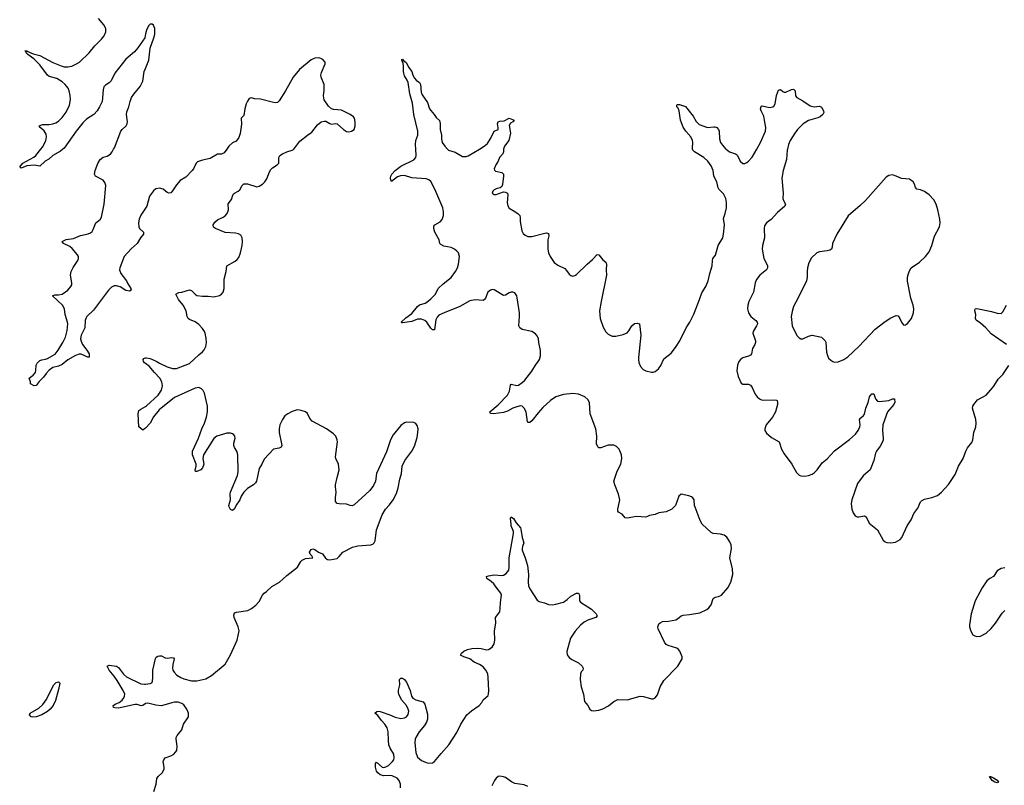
# Model space of a CAD drawing. Header units: inches. Extents: x 1682510 to 1839368, y 640758 to 791543.
# Tile 107 of 186: x 1768654 to 1779185, y 663197 to 671383. Entities that reach past the tile are written whole.
import ezdxf

# ---------------------------------------------------------------- set-up
doc = ezdxf.new("R2010")
doc.units = ezdxf.units.IN
doc.header["$MEASUREMENT"] = 0
for name, color, linetype in [('B7666', 7, 'Continuous'), ('B7667', 7, 'Continuous'), ('B7676', 7, 'Continuous'), ('B7677', 7, 'Continuous')]:
    doc.layers.add(name, color=color, linetype=linetype)

msp = doc.modelspace()

# ---------------------------------------------------------------- linework, layer by layer
at = {"layer": 'B7666', "color": 6, "elevation": 700}
for points in [[(1769115, 670000), (1769090, 669979), (1769009, 669931), (1768967, 669893), (1768928, 669870), (1768870, 669818), (1768810, 669829), (1768770, 669826), (1768730, 669819), (1768670, 669797), (1768654, 669810), (1768688, 669850), (1768806, 669914), (1768827, 669933), (1768881, 670000)], [(1770000, 669369), (1769948, 669292), (1769931, 669250), (1769924, 669210), (1769927, 669170), (1769937, 669150), (1769977, 669110), (1769978, 669090), (1769945, 669050), (1769910, 668990), (1769846, 668934), (1769773, 668850), (1769725, 668730), (1769722, 668710), (1769735, 668670), (1769798, 668590), (1769807, 668567), (1769843, 668510), (1769846, 668490), (1769830, 668480), (1769790, 668488), (1769730, 668526), (1769690, 668539), (1769664, 668536), (1769637, 668523), (1769603, 668490), (1769442, 668278), (1769372, 668210), (1769360, 668190), (1769354, 668166), (1769349, 668090), (1769313, 668010), (1769306, 667970), (1769310, 667947), (1769326, 667910), (1769373, 667850), (1769398, 667810), (1769398, 667782), (1769390, 667770), (1769310, 667806), (1769290, 667807), (1769250, 667793), (1769170, 667745), (1769110, 667695), (1769070, 667678), (1769010, 667663), (1768970, 667637), (1768938, 667602), (1768910, 667560), (1768864, 667516), (1768830, 667472), (1768808, 667468), (1768768, 667490), (1768769, 667510), (1768754, 667550), (1768799, 667581), (1768822, 667610), (1768828, 667632), (1768830, 667690), (1768840, 667710), (1768870, 667739), (1768890, 667748), (1768930, 667752), (1768950, 667759), (1769032, 667808), (1769067, 667850), (1769116, 667930), (1769143, 667990), (1769161, 668059), (1769168, 668130), (1769166, 668150), (1769142, 668230), (1769132, 668292), (1769111, 668331), (1769005, 668430), (1769030, 668443), (1769070, 668441), (1769110, 668450), (1769168, 668492), (1769202, 668530), (1769211, 668550), (1769212, 668568), (1769197, 668650), (1769203, 668690), (1769225, 668735), (1769277, 668810), (1769284, 668830), (1769284, 668850), (1769273, 668870), (1769216, 668936), (1769190, 668957), (1769122, 668990), (1769108, 669010), (1769150, 669033), (1769230, 669043), (1769303, 669077), (1769387, 669093), (1769410, 669103), (1769430, 669120), (1769441, 669139), (1769467, 669210), (1769514, 669246), (1769529, 669271), (1769556, 669410), (1769574, 669610), (1769564, 669644), (1769546, 669666), (1769465, 669710), (1769454, 669730), (1769460, 669770), (1769490, 669844), (1769515, 669890), (1769548, 669912), (1769590, 669925), (1769606, 669934), (1769628, 669952), (1769642, 669970), (1769659, 670000)], [(1770000, 667706), (1769990, 667713), (1769979, 667730), (1769976, 667750), (1769981, 667759), (1769990, 667766), (1770000, 667767)], [(1770000, 667017), (1769990, 667007), (1769970, 666996), (1769930, 667030), (1769922, 667170), (1769930, 667203), (1769950, 667219), (1770000, 667248)], [(1770000, 664071), (1769997, 664070), (1769970, 664050), (1769954, 664046), (1769910, 664060), (1769890, 664061), (1769710, 664023), (1769670, 664024), (1769656, 664030), (1769653, 664050), (1769682, 664070), (1769717, 664083), (1769751, 664109), (1769769, 664131), (1769776, 664150), (1769777, 664170), (1769762, 664210), (1769698, 664318), (1769665, 664365), (1769611, 664430), (1769590, 664470), (1769610, 664481), (1769690, 664471), (1769710, 664457), (1769766, 664386), (1769798, 664358), (1769950, 664282), (1769990, 664278), (1770000, 664279)]]:
    msp.add_lwpolyline(points, dxfattribs=at)
msp.add_lwpolyline([(1768790, 663924), (1768775, 663930), (1768759, 663950), (1768767, 663970), (1768857, 664023), (1768900, 664060), (1768936, 664110), (1769019, 664270), (1769044, 664296), (1769070, 664305), (1769082, 664290), (1769070, 664222), (1769037, 664103), (1769011, 664049), (1768980, 664010), (1768950, 663985), (1768890, 663950), (1768830, 663928)], close=True, dxfattribs=at)
at = {"layer": 'B7667', "color": 6, "elevation": 700}
for points in [[(1768881, 670000), (1768898, 670022), (1768932, 670088), (1768942, 670130), (1768938, 670158), (1768915, 670195), (1768872, 670230), (1768864, 670250), (1768897, 670263), (1768970, 670263), (1769010, 670269), (1769040, 670280), (1769070, 670298), (1769110, 670338), (1769150, 670395), (1769188, 670470), (1769199, 670530), (1769194, 670574), (1769182, 670622), (1769171, 670650), (1769142, 670690), (1769110, 670718), (1769050, 670753), (1768970, 670775), (1768950, 670789), (1768870, 670900), (1768804, 670964), (1768740, 671010), (1768725, 671030), (1768723, 671037), (1768728, 671048), (1768709, 671050), (1768730, 671050), (1768742, 671042), (1768799, 671019), (1768870, 671000), (1769010, 670926), (1769096, 670890), (1769130, 670881), (1769170, 670880), (1769210, 670887), (1769263, 670910), (1769293, 670930), (1769397, 671030), (1769456, 671104), (1769530, 671174), (1769557, 671210), (1769574, 671254), (1769574, 671290), (1769555, 671330), (1769497, 671397)], [(1770000, 671231), (1769991, 671190), (1769918, 671082), (1769881, 671039), (1769790, 670962), (1769670, 670810), (1769631, 670729), (1769610, 670708), (1769570, 670684), (1769554, 670666), (1769546, 670634), (1769535, 670510), (1769506, 670450), (1769481, 670410), (1769446, 670370), (1769370, 670320), (1769330, 670279), (1769257, 670190), (1769128, 670010), (1769115, 670000)], [(1769659, 670000), (1769667, 670013), (1769736, 670190), (1769750, 670210), (1769792, 670248), (1769803, 670270), (1769808, 670290), (1769797, 670370), (1769801, 670399), (1769820, 670450), (1769834, 670510), (1769851, 670550), (1769874, 670586), (1769941, 670670), (1769970, 670727), (1769987, 670830), (1770000, 670861)]]:
    msp.add_lwpolyline(points, dxfattribs=at)
at = {"layer": 'B7676', "color": 6}
for points, elevation in [([(1770000, 667767), (1770010, 667768), (1770050, 667761), (1770113, 667733), (1770150, 667710), (1770231, 667671), (1770290, 667653), (1770330, 667655), (1770472, 667708), (1770570, 667800), (1770610, 667832), (1770627, 667853), (1770645, 667890), (1770651, 667930), (1770647, 667973), (1770639, 668030), (1770630, 668050), (1770610, 668082), (1770570, 668126), (1770530, 668152), (1770470, 668177), (1770455, 668190), (1770446, 668210), (1770436, 668270), (1770402, 668330), (1770353, 668390), (1770325, 668450), (1770355, 668465), (1770390, 668469), (1770470, 668495), (1770490, 668489), (1770530, 668449), (1770550, 668436), (1770610, 668427), (1770670, 668428), (1770730, 668420), (1770790, 668435), (1770813, 668447), (1770831, 668469), (1770840, 668510), (1770841, 668610), (1770863, 668690), (1770870, 668750), (1770959, 668801), (1770980, 668820), (1770998, 668842), (1771017, 668890), (1771034, 668970), (1771038, 669010), (1771035, 669050), (1771019, 669079), (1770995, 669095), (1770961, 669101), (1770850, 669108), (1770749, 669149), (1770726, 669166), (1770724, 669190), (1770742, 669218), (1770770, 669245), (1770830, 669273), (1770850, 669286), (1770872, 669310), (1770888, 669350), (1770885, 669415), (1770919, 669461), (1770933, 669507), (1770940, 669520), (1770950, 669530), (1770990, 669549), (1771010, 669565), (1771035, 669610), (1771053, 669627), (1771090, 669628), (1771190, 669596), (1771217, 669603), (1771250, 669625), (1771277, 669650), (1771298, 669682), (1771325, 669755), (1771339, 669781), (1771359, 669801), (1771409, 669831), (1771425, 669850), (1771427, 669910), (1771436, 669930), (1771464, 669950), (1771510, 669972), (1771570, 669988), (1771584, 669996), (1771586, 670000)], 700), ([(1770868, 670000), (1770841, 669959), (1770813, 669947), (1770770, 669945), (1770690, 669900), (1770610, 669883), (1770555, 669865), (1770542, 669850), (1770514, 669790), (1770498, 669770), (1770430, 669701), (1770370, 669664), (1770330, 669617), (1770290, 669553), (1770270, 669531), (1770248, 669528), (1770230, 669537), (1770190, 669571), (1770150, 669583), (1770110, 669574), (1770086, 669554), (1770044, 669496), (1770014, 669390), (1770000, 669369)], 700), ([(1772728, 663170), (1772726, 663210), (1772714, 663250), (1772690, 663274), (1772638, 663298), (1772610, 663302), (1772550, 663297), (1772511, 663310), (1772486, 663330), (1772470, 663350), (1772460, 663390), (1772460, 663430), (1772470, 663443), (1772530, 663391), (1772550, 663388), (1772570, 663393), (1772598, 663410), (1772640, 663450), (1772655, 663470), (1772661, 663490), (1772654, 663530), (1772616, 663596), (1772604, 663630), (1772597, 663677), (1772594, 663770), (1772584, 663810), (1772561, 663850), (1772523, 663890), (1772483, 663943), (1772454, 663970), (1772473, 663987), (1772490, 663990), (1772510, 663986), (1772612, 663952), (1772670, 663926), (1772730, 663912), (1772770, 663918), (1772790, 663928), (1772810, 663953), (1772815, 663990), (1772810, 664013), (1772790, 664050), (1772739, 664110), (1772711, 664170), (1772705, 664190), (1772706, 664214), (1772719, 664270), (1772718, 664330), (1772730, 664344), (1772750, 664341), (1772770, 664328), (1772790, 664301), (1772829, 664210), (1772845, 664150), (1772860, 664130), (1772890, 664111), (1772969, 664089), (1772986, 664066), (1773017, 663957), (1773015, 663905), (1773006, 663874), (1772985, 663835), (1772928, 663770), (1772890, 663710), (1772883, 663690), (1772879, 663650), (1772890, 663547), (1772910, 663498), (1772950, 663464), (1773001, 663441), (1773030, 663434), (1773070, 663437), (1773090, 663450), (1773161, 663539), (1773245, 663630), (1773330, 663760), (1773373, 663850), (1773435, 663950), (1773486, 663994), (1773570, 664050), (1773598, 664082), (1773612, 664110), (1773664, 664156), (1773670, 664170), (1773672, 664210), (1773666, 664350), (1773660, 664390), (1773641, 664430), (1773610, 664465), (1773571, 664490), (1773515, 664515), (1773469, 664549), (1773404, 664570), (1773370, 664590), (1773379, 664610), (1773404, 664630), (1773445, 664650), (1773490, 664661), (1773550, 664664), (1773590, 664660), (1773632, 664648), (1773650, 664646), (1773670, 664650), (1773706, 664674), (1773730, 664710), (1773737, 664750), (1773733, 664850), (1773747, 664930), (1773742, 664990), (1773788, 665052), (1773794, 665086), (1773796, 665150), (1773809, 665230), (1773801, 665250), (1773760, 665300), (1773726, 665350), (1773697, 665377), (1773652, 665410), (1773646, 665430), (1773670, 665438), (1773730, 665446), (1773810, 665439), (1773830, 665443), (1773859, 665461), (1773884, 665496), (1773891, 665529), (1773891, 665630), (1773936, 665890), (1773936, 665910), (1773912, 665970), (1773909, 665990), (1773904, 666050), (1773910, 666067), (1773937, 666050), (1773965, 666005), (1774009, 665950), (1774015, 665935), (1774027, 665847), (1774045, 665790), (1774031, 665750), (1774028, 665730), (1774030, 665710), (1774061, 665630), (1774086, 665546), (1774096, 665450), (1774092, 665370), (1774095, 665330), (1774110, 665298), (1774190, 665176), (1774210, 665162), (1774269, 665149), (1774310, 665132), (1774350, 665126), (1774390, 665133), (1774470, 665157), (1774510, 665184), (1774550, 665220), (1774610, 665250), (1774630, 665252), (1774641, 665230), (1774643, 665170), (1774654, 665154), (1774770, 665080), (1774821, 665030), (1774832, 665010), (1774816, 664990), (1774730, 664962), (1774690, 664941), (1774654, 664910), (1774594, 664846), (1774546, 664770), (1774507, 664627), (1774511, 664591), (1774530, 664564), (1774561, 664541), (1774630, 664507), (1774670, 664470), (1774680, 664450), (1774676, 664430), (1774660, 664410), (1774653, 664390), (1774647, 664330), (1774659, 664250), (1774685, 664170), (1774695, 664095), (1774732, 664050), (1774753, 664010), (1774770, 663998), (1774790, 663992), (1774850, 663999), (1774890, 664014), (1774952, 664048), (1775010, 664095), (1775050, 664113), (1775150, 664110), (1775290, 664149), (1775327, 664147), (1775410, 664122), (1775430, 664123), (1775450, 664133), (1775475, 664165), (1775504, 664250), (1775543, 664317), (1775694, 664470), (1775741, 664550), (1775738, 664570), (1775716, 664630), (1775702, 664650), (1775682, 664662), (1775590, 664692), (1775570, 664704), (1775550, 664726), (1775483, 664870), (1775480, 664890), (1775490, 664924), (1775504, 664936), (1775530, 664947), (1775592, 664952), (1775672, 664968), (1775690, 664977), (1775730, 665010), (1775750, 665018), (1775818, 665022), (1775930, 665043), (1776002, 665078), (1776024, 665096), (1776050, 665127), (1776070, 665196), (1776091, 665209), (1776130, 665216), (1776159, 665230), (1776227, 665310), (1776261, 665370), (1776282, 665450), (1776278, 665510), (1776251, 665630), (1776269, 665730), (1776263, 665770), (1776250, 665799), (1776216, 665850), (1776190, 665870), (1776150, 665883), (1776070, 665890), (1776050, 665899), (1775955, 665990), (1775932, 666030), (1775880, 666170), (1775873, 666190), (1775867, 666250), (1775855, 666270), (1775841, 666281), (1775812, 666292), (1775730, 666309), (1775705, 666290), (1775670, 666190), (1775630, 666150), (1775570, 666121), (1775490, 666110), (1775450, 666093), (1775390, 666082), (1775370, 666070), (1775350, 666064), (1775250, 666070), (1775150, 666052), (1775130, 666058), (1775097, 666097), (1775059, 666119), (1775052, 666130), (1775050, 666150), (1775071, 666230), (1775072, 666250), (1775059, 666310), (1775018, 666410), (1775010, 666450), (1775045, 666555), (1775084, 666630), (1775096, 666690), (1775092, 666730), (1775067, 666790), (1775039, 666819), (1775010, 666834), (1774950, 666833), (1774870, 666805), (1774850, 666807), (1774836, 666816), (1774824, 666850), (1774828, 666930), (1774818, 667010), (1774755, 667170), (1774748, 667290), (1774730, 667323), (1774699, 667350), (1774630, 667380), (1774570, 667388), (1774470, 667375), (1774390, 667350), (1774330, 667313), (1774250, 667236), (1774199, 667181), (1774130, 667094), (1774110, 667078), (1774090, 667076), (1774085, 667085), (1774070, 667190), (1774051, 667231), (1774030, 667251), (1774010, 667254), (1773970, 667245), (1773930, 667229), (1773870, 667197), (1773830, 667185), (1773722, 667170), (1773690, 667173), (1773681, 667190), (1773773, 667267), (1773871, 667370), (1773892, 667410), (1773904, 667476), (1773910, 667486), (1773970, 667471), (1773990, 667477), (1774030, 667504), (1774057, 667530), (1774130, 667624), (1774170, 667690), (1774200, 667730), (1774212, 667750), (1774224, 667790), (1774225, 667845), (1774205, 667930), (1774204, 667970), (1774190, 668003), (1774170, 668023), (1774130, 668050), (1774030, 668071), (1774003, 668090), (1773993, 668110), (1774001, 668210), (1774000, 668250), (1773976, 668410), (1773970, 668432), (1773950, 668462), (1773930, 668471), (1773910, 668471), (1773890, 668464), (1773850, 668438), (1773830, 668436), (1773730, 668496), (1773710, 668497), (1773688, 668492), (1773661, 668470), (1773635, 668405), (1773627, 668393), (1773610, 668382), (1773527, 668387), (1773470, 668376), (1773363, 668317), (1773193, 668250), (1773137, 668223), (1773118, 668202), (1773105, 668175), (1773090, 668068), (1773070, 668067), (1773050, 668086), (1773009, 668150), (1772988, 668168), (1772950, 668182), (1772910, 668182), (1772850, 668158), (1772750, 668141), (1772741, 668141), (1772734, 668150), (1772784, 668196), (1772850, 668241), (1772910, 668317), (1772930, 668336), (1772990, 668354), (1773010, 668364), (1773050, 668397), (1773100, 668450), (1773131, 668510), (1773182, 668558), (1773270, 668628), (1773316, 668690), (1773337, 668730), (1773348, 668770), (1773358, 668850), (1773348, 668890), (1773331, 668910), (1773304, 668930), (1773270, 668946), (1773190, 668963), (1773159, 668979), (1773148, 668990), (1773139, 669030), (1773095, 669110), (1773084, 669150), (1773085, 669175), (1773095, 669190), (1773150, 669222), (1773173, 669247), (1773187, 669290), (1773188, 669330), (1773179, 669370), (1773148, 669448), (1773095, 669570), (1773050, 669652), (1773030, 669671), (1773002, 669682), (1772850, 669691), (1772770, 669717), (1772726, 669714), (1772696, 669704), (1772630, 669655), (1772622, 669670), (1772619, 669690), (1772624, 669710), (1772635, 669730), (1772670, 669770), (1772730, 669817), (1772870, 669884), (1772890, 669910), (1772895, 669930), (1772891, 670000)], 600), ([(1773229, 670000), (1773239, 669990), (1773310, 669968), (1773390, 669921), (1773430, 669921), (1773450, 669927), (1773572, 670000)], 600), ([(1773830, 670000), (1773828, 669970), (1773822, 669950), (1773787, 669910), (1773771, 669869), (1773745, 669830), (1773729, 669790), (1773733, 669773), (1773744, 669764), (1773810, 669750), (1773828, 669730), (1773830, 669710), (1773819, 669621), (1773810, 669601), (1773793, 669587), (1773750, 669575), (1773730, 669564), (1773714, 669550), (1773708, 669530), (1773730, 669516), (1773750, 669515), (1773830, 669542), (1773850, 669539), (1773870, 669530), (1773876, 669510), (1773867, 669430), (1773874, 669394), (1773888, 669368), (1773950, 669334), (1773987, 669307), (1774003, 669290), (1774008, 669270), (1774007, 669227), (1774026, 669126), (1774039, 669099), (1774060, 669080), (1774090, 669066), (1774130, 669065), (1774270, 669100), (1774290, 669103), (1774310, 669097), (1774313, 669073), (1774303, 669030), (1774302, 668930), (1774309, 668890), (1774327, 668850), (1774370, 668786), (1774410, 668759), (1774483, 668723), (1774503, 668703), (1774530, 668664), (1774550, 668647), (1774570, 668642), (1774590, 668647), (1774610, 668659), (1774723, 668770), (1774781, 668819), (1774830, 668871), (1774850, 668868), (1774890, 668817), (1774925, 668790), (1774932, 668770), (1774926, 668710), (1774930, 668650), (1774872, 668370), (1774855, 668270), (1774864, 668190), (1774896, 668096), (1774925, 668045), (1774950, 668020), (1774990, 668001), (1775030, 667998), (1775110, 668016), (1775150, 668034), (1775170, 668057), (1775203, 668110), (1775230, 668134), (1775259, 668139), (1775285, 668130), (1775296, 668010), (1775272, 667770), (1775271, 667750), (1775278, 667718), (1775295, 667675), (1775323, 667643), (1775350, 667628), (1775410, 667613), (1775430, 667613), (1775450, 667620), (1775485, 667650), (1775510, 667686), (1775544, 667756), (1775621, 667819), (1775670, 667878), (1775713, 667950), (1775784, 668090), (1775822, 668150), (1775864, 668236), (1775926, 668390), (1775950, 668462), (1775993, 668530), (1776018, 668590), (1776035, 668670), (1776062, 668750), (1776063, 668810), (1776069, 668830), (1776095, 668865), (1776124, 668970), (1776174, 669050), (1776182, 669090), (1776191, 669190), (1776182, 669258), (1776201, 669310), (1776214, 669370), (1776215, 669430), (1776208, 669470), (1776182, 669522), (1776131, 669570), (1776124, 669584), (1776109, 669650), (1776077, 669710), (1776072, 669770), (1776050, 669822), (1776013, 669870), (1775970, 669910), (1775870, 669970), (1775853, 669990), (1775851, 670000)], 600), ([(1776208, 670000), (1776210, 669998), (1776245, 669970), (1776309, 669949), (1776321, 669941), (1776333, 669930), (1776361, 669870), (1776390, 669846), (1776410, 669846), (1776430, 669856), (1776450, 669870), (1776490, 669915), (1776539, 670000)], 600), ([(1776867, 670000), (1776864, 669990), (1776856, 669890), (1776819, 669770), (1776806, 669690), (1776819, 669530), (1776815, 669470), (1776822, 669450), (1776845, 669410), (1776839, 669390), (1776759, 669321), (1776690, 669247), (1776641, 669210), (1776620, 669180), (1776616, 669150), (1776620, 669050), (1776598, 668970), (1776597, 668930), (1776612, 668830), (1776644, 668770), (1776652, 668750), (1776652, 668730), (1776642, 668710), (1776570, 668650), (1776533, 668607), (1776519, 668570), (1776503, 668470), (1776454, 668370), (1776441, 668330), (1776438, 668290), (1776449, 668249), (1776475, 668210), (1776528, 668168), (1776543, 668150), (1776545, 668130), (1776536, 668110), (1776498, 668050), (1776497, 668030), (1776523, 667950), (1776524, 667930), (1776518, 667910), (1776493, 667867), (1776480, 667810), (1776470, 667797), (1776450, 667784), (1776390, 667769), (1776366, 667754), (1776346, 667730), (1776331, 667690), (1776326, 667630), (1776340, 667570), (1776370, 667496), (1776390, 667486), (1776450, 667486), (1776470, 667475), (1776488, 667450), (1776519, 667379), (1776543, 667350), (1776566, 667330), (1776590, 667319), (1776614, 667314), (1776730, 667318), (1776750, 667316), (1776756, 667310), (1776761, 667290), (1776759, 667270), (1776739, 667190), (1776707, 667133), (1776639, 667050), (1776624, 667010), (1776625, 666990), (1776642, 666962), (1776695, 666915), (1776776, 666870), (1776803, 666790), (1776830, 666741), (1776911, 666630), (1776962, 666542), (1776990, 666514), (1777010, 666505), (1777050, 666503), (1777090, 666508), (1777130, 666525), (1777150, 666538), (1777184, 666570), (1777236, 666644), (1777292, 666688), (1777368, 666772), (1777530, 666894), (1777592, 666950), (1777621, 666990), (1777640, 667030), (1777643, 667050), (1777638, 667110), (1777650, 667127), (1777681, 667150), (1777690, 667165), (1777703, 667230), (1777729, 667290), (1777744, 667350), (1777750, 667363), (1777770, 667382), (1777790, 667382), (1777809, 667329), (1777830, 667304), (1777850, 667301), (1777950, 667310), (1777990, 667328), (1778011, 667331), (1778013, 667293), (1778005, 667270), (1777936, 667190), (1777885, 667050), (1777881, 666990), (1777890, 666910), (1777890, 666890), (1777883, 666870), (1777858, 666822), (1777818, 666770), (1777808, 666750), (1777790, 666670), (1777750, 666571), (1777675, 666505), (1777616, 666424), (1777553, 666250), (1777546, 666210), (1777555, 666150), (1777570, 666109), (1777590, 666077), (1777610, 666067), (1777630, 666066), (1777690, 666080), (1777709, 666069), (1777741, 666001), (1777830, 665930), (1777890, 665820), (1777910, 665801), (1777930, 665793), (1777971, 665789), (1778022, 665798), (1778070, 665826), (1778090, 665847), (1778148, 665970), (1778190, 666034), (1778218, 666102), (1778260, 666160), (1778290, 666229), (1778300, 666240), (1778330, 666258), (1778410, 666274), (1778470, 666297), (1778515, 666330), (1778588, 666412), (1778658, 666522), (1778696, 666610), (1778744, 666690), (1778773, 666770), (1778790, 666804), (1778837, 666863), (1778849, 666890), (1778859, 666970), (1778880, 667030), (1778886, 667070), (1778880, 667110), (1778846, 667230), (1778849, 667251), (1778859, 667270), (1778900, 667320), (1778990, 667369), (1779039, 667421), (1779074, 667466), (1779119, 667541), (1779170, 667590), (1779235, 667685)], 600), ([(1779210, 667911), (1779043, 668023), (1778989, 668089), (1778930, 668140), (1778883, 668170), (1778878, 668190), (1778882, 668230), (1778870, 668270), (1778872, 668290), (1778890, 668297), (1779050, 668264), (1779110, 668245), (1779150, 668242), (1779170, 668259), (1779208, 668330)], 600), ([(1770000, 667248), (1770010, 667254), (1770134, 667370), (1770151, 667390), (1770170, 667423), (1770180, 667470), (1770173, 667510), (1770152, 667550), (1770095, 667610), (1770038, 667678), (1770000, 667706)], 700), ([(1770000, 664279), (1770050, 664284), (1770066, 664294), (1770075, 664310), (1770079, 664350), (1770078, 664430), (1770107, 664553), (1770114, 664566), (1770130, 664577), (1770150, 664582), (1770170, 664581), (1770210, 664560), (1770230, 664555), (1770282, 664562), (1770299, 664559), (1770308, 664550), (1770292, 664490), (1770289, 664450), (1770293, 664430), (1770307, 664407), (1770336, 664376), (1770376, 664350), (1770410, 664335), (1770490, 664315), (1770550, 664315), (1770645, 664335), (1770706, 664370), (1770850, 664493), (1770907, 664593), (1770980, 664750), (1771001, 664850), (1770992, 664890), (1770948, 664990), (1770944, 665016), (1770950, 665040), (1770972, 665048), (1771093, 665067), (1771132, 665088), (1771178, 665122), (1771217, 665163), (1771251, 665230), (1771268, 665250), (1771295, 665270), (1771350, 665323), (1771432, 665368), (1771510, 665441), (1771626, 665530), (1771662, 665590), (1771676, 665604), (1771710, 665622), (1771789, 665630), (1771779, 665650), (1771760, 665670), (1771753, 665690), (1771770, 665718), (1771790, 665726), (1771810, 665717), (1771850, 665690), (1771891, 665671), (1771926, 665626), (1771948, 665610), (1771970, 665607), (1772050, 665624), (1772070, 665642), (1772110, 665691), (1772215, 665745), (1772270, 665759), (1772410, 665768), (1772430, 665776), (1772444, 665790), (1772455, 665810), (1772470, 665930), (1772531, 666090), (1772567, 666150), (1772610, 666197), (1772649, 666250), (1772684, 666316), (1772703, 666377), (1772719, 666470), (1772736, 666530), (1772745, 666610), (1772772, 666670), (1772849, 666771), (1772876, 666824), (1772904, 666916), (1772914, 666970), (1772915, 667010), (1772905, 667045), (1772890, 667065), (1772870, 667076), (1772790, 667079), (1772770, 667073), (1772730, 667045), (1772650, 666943), (1772619, 666890), (1772576, 666764), (1772470, 666530), (1772461, 666450), (1772437, 666403), (1772399, 666350), (1772230, 666196), (1772210, 666187), (1772190, 666188), (1772150, 666203), (1772070, 666205), (1772050, 666210), (1772033, 666233), (1772032, 666270), (1772040, 666330), (1772031, 666390), (1772032, 666410), (1772049, 666490), (1772072, 666570), (1772064, 666630), (1772036, 666690), (1772033, 666710), (1772052, 666870), (1772050, 666892), (1772034, 666930), (1772010, 666956), (1771936, 667010), (1771784, 667090), (1771758, 667118), (1771733, 667173), (1771712, 667190), (1771666, 667206), (1771630, 667211), (1771610, 667209), (1771570, 667193), (1771523, 667170), (1771490, 667146), (1771464, 667110), (1771437, 667050), (1771429, 667010), (1771430, 666970), (1771456, 666850), (1771458, 666830), (1771450, 666811), (1771430, 666803), (1771369, 666791), (1771270, 666686), (1771245, 666630), (1771217, 666583), (1771186, 666450), (1771177, 666430), (1771155, 666410), (1771090, 666370), (1771052, 666330), (1771023, 666290), (1771009, 666250), (1770968, 666192), (1770950, 666155), (1770930, 666134), (1770910, 666145), (1770893, 666173), (1770892, 666190), (1770908, 666250), (1770905, 666310), (1770910, 666333), (1770984, 666510), (1770991, 666550), (1770987, 666730), (1770975, 666770), (1770953, 666810), (1770946, 666830), (1770946, 666854), (1770960, 666910), (1770955, 666930), (1770944, 666944), (1770930, 666956), (1770910, 666963), (1770870, 666962), (1770762, 666930), (1770730, 666907), (1770621, 666730), (1770613, 666690), (1770622, 666630), (1770610, 666591), (1770590, 666570), (1770550, 666552), (1770534, 666554), (1770532, 666570), (1770540, 666610), (1770540, 666630), (1770504, 666730), (1770503, 666770), (1770568, 666910), (1770603, 667010), (1770632, 667070), (1770652, 667132), (1770663, 667190), (1770661, 667250), (1770629, 667389), (1770617, 667417), (1770598, 667438), (1770570, 667450), (1770530, 667445), (1770310, 667344), (1770147, 667213), (1770084, 667136), (1770049, 667070), (1770000, 667017)], 700), ([(1779190, 665522), (1779150, 665516), (1779109, 665491), (1779071, 665429), (1779030, 665408), (1778998, 665382), (1778948, 665310), (1778874, 665170), (1778830, 665032), (1778813, 664913), (1778814, 664890), (1778826, 664846), (1778847, 664807), (1778870, 664795), (1778890, 664790), (1778930, 664793), (1778990, 664825), (1779046, 664874), (1779090, 664930), (1779162, 665038), (1779190, 665068)], 600), ([(1770087, 663130), (1770112, 663208), (1770122, 663270), (1770136, 663290), (1770178, 663330), (1770198, 663370), (1770199, 663390), (1770190, 663450), (1770196, 663470), (1770211, 663490), (1770270, 663512), (1770302, 663530), (1770322, 663550), (1770334, 663570), (1770337, 663617), (1770326, 663690), (1770329, 663710), (1770339, 663730), (1770390, 663790), (1770407, 663850), (1770458, 663930), (1770460, 663970), (1770443, 664010), (1770410, 664056), (1770390, 664072), (1770350, 664086), (1770310, 664086), (1770280, 664080), (1770170, 664046), (1770110, 664053), (1770025, 664075), (1770000, 664071)], 700), ([(1774090, 663185), (1774050, 663201), (1773950, 663218), (1773915, 663235), (1773850, 663279), (1773830, 663287), (1773790, 663295), (1773771, 663290), (1773750, 663273), (1773733, 663250), (1773703, 663190)], 600)]:
    msp.add_lwpolyline(points, dxfattribs=dict(at, elevation=elevation))
for points, elevation in [([(1777990, 669723), (1777950, 669719), (1777921, 669699), (1777700, 669450), (1777644, 669396), (1777514, 669286), (1777393, 669090), (1777348, 668992), (1777343, 668950), (1777337, 668930), (1777320, 668920), (1777290, 668911), (1777210, 668901), (1777181, 668890), (1777123, 668837), (1777095, 668785), (1777080, 668730), (1777076, 668690), (1777076, 668630), (1777068, 668592), (1776982, 668410), (1776930, 668315), (1776915, 668265), (1776907, 668210), (1776918, 668110), (1776930, 668079), (1776970, 668004), (1776990, 667980), (1777010, 667970), (1777030, 667972), (1777090, 668001), (1777130, 668010), (1777230, 667989), (1777269, 667950), (1777276, 667936), (1777282, 667830), (1777293, 667793), (1777306, 667766), (1777330, 667742), (1777350, 667729), (1777370, 667723), (1777410, 667725), (1777470, 667749), (1777510, 667779), (1777630, 667888), (1777805, 668075), (1777910, 668155), (1777970, 668195), (1778030, 668222), (1778050, 668218), (1778069, 668190), (1778090, 668143), (1778110, 668118), (1778130, 668122), (1778150, 668135), (1778193, 668190), (1778213, 668250), (1778218, 668290), (1778212, 668330), (1778186, 668406), (1778149, 668589), (1778149, 668630), (1778159, 668670), (1778174, 668706), (1778190, 668730), (1778279, 668790), (1778341, 668850), (1778380, 668900), (1778411, 668970), (1778438, 669070), (1778491, 669169), (1778499, 669210), (1778497, 669250), (1778476, 669350), (1778456, 669410), (1778430, 669456), (1778380, 669510), (1778330, 669545), (1778290, 669565), (1778250, 669572), (1778235, 669590), (1778225, 669625), (1778210, 669650), (1778170, 669679), (1778086, 669686), (1778030, 669712)], 700), ([(1779042, 663282), (1779050, 663287), (1779070, 663278), (1779110, 663252), (1779122, 663230), (1779110, 663222), (1779084, 663230), (1779057, 663250), (1779028, 663292), (1779042, 663290)], 500)]:
    msp.add_lwpolyline(points, close=True, dxfattribs=dict(at, elevation=elevation))
at = {"layer": 'B7677', "color": 6}
for points, elevation in [([(1770000, 670861), (1770037, 670950), (1770050, 671078), (1770089, 671190), (1770098, 671230), (1770098, 671290), (1770085, 671325), (1770070, 671335), (1770050, 671335), (1770030, 671318), (1770009, 671270), (1770000, 671231)], 700), ([(1771586, 670000), (1771650, 670086), (1771731, 670149), (1771779, 670181), (1771841, 670259), (1771880, 670290), (1771910, 670300), (1771930, 670299), (1771970, 670273), (1771990, 670265), (1772030, 670272), (1772050, 670270), (1772118, 670210), (1772150, 670189), (1772170, 670186), (1772202, 670190), (1772231, 670210), (1772243, 670250), (1772242, 670290), (1772236, 670330), (1772225, 670345), (1772190, 670368), (1772096, 670416), (1772010, 670422), (1771990, 670430), (1771958, 670458), (1771910, 670526), (1771903, 670570), (1771912, 670630), (1771910, 670690), (1771879, 670770), (1771876, 670790), (1771882, 670818), (1771920, 670910), (1771920, 670930), (1771898, 670958), (1771875, 670970), (1771854, 670974), (1771810, 670971), (1771770, 670955), (1771648, 670852), (1771578, 670770), (1771498, 670622), (1771430, 670517), (1771410, 670499), (1771390, 670494), (1771370, 670497), (1771230, 670533), (1771170, 670537), (1771130, 670547), (1771110, 670542), (1771090, 670512), (1771077, 670483), (1771062, 670430), (1771050, 670359), (1771022, 670330), (1771026, 670266), (1771012, 670168), (1770998, 670122), (1770970, 670084), (1770930, 670066), (1770890, 670031), (1770868, 670000)], 700), ([(1772891, 670000), (1772888, 670050), (1772892, 670090), (1772912, 670150), (1772912, 670190), (1772870, 670370), (1772855, 670490), (1772827, 670590), (1772808, 670710), (1772798, 670738), (1772770, 670783), (1772762, 670810), (1772758, 670830), (1772760, 670890), (1772756, 670916), (1772741, 670950), (1772743, 670957), (1772750, 670961), (1772761, 670941), (1772770, 670939), (1772790, 670923), (1772814, 670874), (1772849, 670830), (1772859, 670790), (1772877, 670757), (1772896, 670736), (1772932, 670710), (1772940, 670690), (1772949, 670610), (1772960, 670580), (1773017, 670497), (1773039, 670430), (1773050, 670412), (1773087, 670370), (1773110, 670337), (1773145, 670305), (1773152, 670272), (1773150, 670210), (1773167, 670150), (1773166, 670106), (1773171, 670071), (1773200, 670030), (1773229, 670000)], 600), ([(1776539, 670000), (1776579, 670070), (1776631, 670190), (1776636, 670230), (1776622, 670310), (1776613, 670350), (1776583, 670410), (1776578, 670430), (1776584, 670456), (1776590, 670464), (1776596, 670464), (1776675, 670445), (1776709, 670450), (1776721, 670459), (1776736, 670484), (1776747, 670573), (1776770, 670631), (1776790, 670637), (1776816, 670616), (1776830, 670610), (1776850, 670610), (1776910, 670636), (1776930, 670640), (1776950, 670623), (1776953, 670570), (1776965, 670550), (1777030, 670515), (1777110, 670462), (1777150, 670452), (1777210, 670457), (1777230, 670447), (1777253, 670410), (1777255, 670390), (1777243, 670370), (1777214, 670346), (1777190, 670335), (1777090, 670307), (1777035, 670270), (1776973, 670210), (1776943, 670170), (1776894, 670090), (1776878, 670050), (1776867, 670000)], 600), ([(1775851, 670000), (1775849, 670010), (1775854, 670070), (1775851, 670090), (1775832, 670132), (1775778, 670190), (1775750, 670234), (1775723, 670310), (1775708, 670408), (1775696, 670436), (1775682, 670450), (1775681, 670470), (1775690, 670478), (1775710, 670476), (1775776, 670456), (1775856, 670350), (1775890, 670293), (1775923, 670263), (1776010, 670230), (1776079, 670239), (1776090, 670238), (1776110, 670229), (1776128, 670210), (1776137, 670190), (1776139, 670110), (1776151, 670071), (1776170, 670040), (1776208, 670000)], 600), ([(1773572, 670000), (1773623, 670030), (1773659, 670061), (1773697, 670123), (1773730, 670190), (1773770, 670210), (1773772, 670228), (1773766, 670270), (1773770, 670290), (1773790, 670300), (1773837, 670303), (1773890, 670330), (1773942, 670310), (1773928, 670290), (1773903, 670277), (1773888, 670252), (1773902, 670170), (1773885, 670090), (1773841, 670030), (1773831, 670010), (1773830, 670000)], 600)]:
    msp.add_lwpolyline(points, dxfattribs=dict(at, elevation=elevation))

doc.saveas('drawing.dxf')
